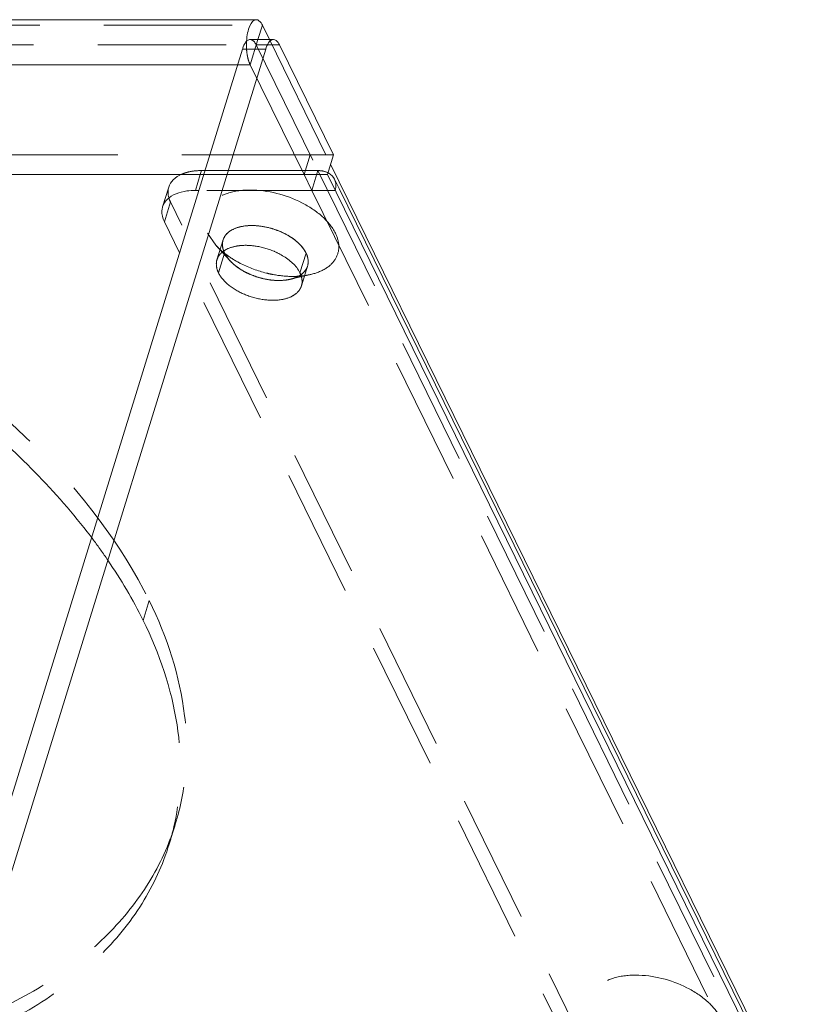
# Model space of a CAD drawing. Header units: millimetres. Extents: x 4065 to 8083, y -652 to 5416.
# Tile 178 of 256: x 6050 to 6081, y 3617 to 3656. Entities that reach past the tile are written whole.
import ezdxf

# ---------------------------------------------------------------- set-up
doc = ezdxf.new("R2010")
doc.units = ezdxf.units.MM
doc.header["$LTSCALE"] = 0.8
doc.linetypes.add('HIDDEN', pattern=[9.525, 6.35, -3.175])
doc.layers.get('0').update_dxf_attribs({"linetype": 'CONTINUOUS', "lineweight": 0})
doc.layers.add('3', color=5, linetype='HIDDEN', lineweight=0)

msp = doc.modelspace()

# ---------------------------------------------------------------- linework, layer by layer
for p, q in [((5908.01, 3656.359), (6059.064, 3656.359)), ((6059.13, 3655.576), (6059.306, 3656.142)), ((6059.306, 3656.142), (6059.584, 3655.576)), ((6058.821, 3655.576), (6059.743, 3655.576)), ((6046.897, 3617.598), (6058.516, 3655.197)), ((6059.437, 3655.197), (6047.818, 3617.598)), ((6058.516, 3655.197), (6059.437, 3655.197)), ((6059.985, 3655.359), (6062.12, 3651.008)), ((5907.767, 3654.576), (6058.324, 3654.576)), ((6062.12, 3651.008), (6061.878, 3650.225)), ((6062.006, 3650.64), (6080.506, 3612.941)), ((6056.899, 3650.225), (6021.875, 3650.225)), ((6056.656, 3649.603), (6056.849, 3650.225)), ((6080.638, 3611.996), (6061.878, 3650.225)), ((6055.356, 3648.95), (6055.598, 3649.734)), ((6062.338, 3649.679), (6080.615, 3612.436)), ((6056.788, 3649.603), (6056.656, 3649.603)), ((6056.025, 3647.136), (6055.424, 3648.36))]:
    msp.add_line(p, q)
msp.add_arc((6061.199, 3655.36), 2.525, 176.6942, 180.0291)
for points, knots in [([(6059.065, 3656.359), (6058.948, 3656.36), (6058.795, 3656.129), (6058.713, 3655.831), (6058.685, 3655.619), (6058.678, 3655.506)], [0, 0, 0, 0, 0.358995, 0.653816, 1, 1, 1, 1]), ([(6059.306, 3656.142), (6059.29, 3656.174), (6059.238, 3656.268), (6059.14, 3656.359), (6059.065, 3656.359)], [0, 0, 0, 0, 0.32079, 1, 1, 1, 1]), ([(6058.678, 3655.506), (6058.689, 3655.517), (6058.729, 3655.553), (6058.784, 3655.576), (6058.822, 3655.576)], [0, 0, 0, 0, 0.286055, 1, 1, 1, 1]), ([(6059.599, 3655.506), (6059.582, 3655.488), (6059.509, 3655.397), (6059.465, 3655.286), (6059.437, 3655.197)], [0, 0, 0, 0, 0.208127, 1, 1, 1, 1]), ([(6059.743, 3655.576), (6059.705, 3655.576), (6059.65, 3655.553), (6059.61, 3655.517), (6059.599, 3655.506)], [0, 0, 0, 0, 0.713945, 1, 1, 1, 1]), ([(6059.985, 3655.359), (6059.969, 3655.391), (6059.917, 3655.485), (6059.818, 3655.576), (6059.743, 3655.576)], [0, 0, 0, 0, 0.32074, 1, 1, 1, 1]), ([(6058.516, 3655.197), (6058.522, 3655.215), (6058.543, 3655.279), (6058.57, 3655.342), (6058.594, 3655.386)], [0, 0, 0, 0, 0.268057, 1, 1, 1, 1]), ([(6026.699, 3650.33), (6029.359, 3649.809), (6034.562, 3648.352), (6041.761, 3645.081), (6047.925, 3640.936), (6051.287, 3637.542), (6052.621, 3635.756)], [0, 0, 0, 0, 0.268256, 0.532216, 0.779368, 1, 1, 1, 1]), ([(6055.597, 3649.733), (6055.631, 3649.842), (6055.77, 3650.057), (6055.984, 3650.188), (6056.104, 3650.24)], [0, 0, 0, 0, 0.46588, 1, 1, 1, 1]), ([(6062.16, 3650.042), (6062.208, 3649.944), (6062.227, 3649.785), (6062.194, 3649.641), (6062.183, 3649.603)], [0, 0, 0, 0, 0.73491, 1, 1, 1, 1]), ([(6056.656, 3649.603), (6056.541, 3649.603), (6056.146, 3649.578), (6055.732, 3649.44), (6055.533, 3649.239)], [0, 0, 0, 0, 0.290745, 1, 1, 1, 1]), ([(6055.355, 3648.949), (6055.341, 3648.904), (6055.303, 3648.705), (6055.357, 3648.497), (6055.424, 3648.36)], [0, 0, 0, 0, 0.235852, 1, 1, 1, 1])]:
    msp.add_open_spline(points, degree=3, knots=knots)
for points in [[(6058.594, 3655.386), (6058.617, 3655.429), (6058.644, 3655.471), (6058.678, 3655.506)], [(6061.932, 3650.281), (6062.027, 3650.226), (6062.112, 3650.141), (6062.16, 3650.042)], [(6055.533, 3649.239), (6055.453, 3649.158), (6055.389, 3649.057), (6055.355, 3648.949)]]:
    msp.add_open_spline(points, degree=3)
at = {"layer": '3'}
for p, q in [((5908.252, 3656.142), (6059.306, 3656.142)), ((6058.821, 3654.576), (6059.13, 3655.576)), ((6059.584, 3655.576), (6062.006, 3650.64)), ((5908.01, 3655.359), (6059.064, 3655.359)), ((6059.064, 3655.359), (6061.504, 3650.386)), ((6059.064, 3655.359), (6059.985, 3655.359)), ((6058.324, 3654.576), (6058.821, 3654.576)), ((6058.821, 3654.576), (6060.957, 3650.225)), ((6061.199, 3651.008), (6022.117, 3651.008)), ((6061.199, 3651.008), (6060.957, 3650.225)), ((6062.12, 3651.008), (6061.199, 3651.008)), ((6056.849, 3650.225), (6056.899, 3650.386)), ((6061.504, 3650.386), (6056.899, 3650.386)), ((6060.957, 3650.225), (6056.899, 3650.225)), ((6061.262, 3649.603), (6060.957, 3650.225)), ((6061.878, 3650.225), (6060.957, 3650.225)), ((6061.504, 3650.386), (6061.262, 3649.603)), ((6061.504, 3650.386), (6079.959, 3612.779)), ((6062.16, 3650.043), (6062.338, 3649.679)), ((6062.183, 3649.603), (6056.788, 3649.603)), ((6061.262, 3649.603), (6079.717, 3611.996)), ((6055.424, 3648.36), (6055.667, 3649.143)), ((6072.901, 3614.022), (6055.667, 3649.143)), ((6057.13, 3647.906), (6057.462, 3647.433)), ((6058.018, 3646.824), (6057.458, 3647.437)), ((6057.507, 3646.856), (6057.749, 3647.639)), ((6072.659, 3613.239), (6056.025, 3647.136)), ((6057.809, 3647.123), (6057.567, 3646.339)), ((6057.809, 3647.123), (6058.023, 3646.819)), ((6061.033, 3647.123), (6060.791, 3646.339)), ((6060.851, 3645.823), (6061.093, 3646.606)), ((6060.411, 3646.084), (6061.219, 3646.274)), ((6054.827, 3633.36), (6054.585, 3632.577)), ((6055.616, 3623.72), (6055.858, 3624.503))]:
    msp.add_line(p, q, dxfattribs=at)
for centre, radius, start, end in [((6056.69, 3648.895), 1.467, 107.8519, 113.5303), ((6059.504, 3649.308), 2.772, 222.5737, 227.8714), ((6058.29, 3647.473), 0.566, 162.9592, 167.5307), ((6059.706, 3649.529), 3.072, 227.8255, 230.0309), ((6059.825, 3649.669), 3.256, 230.0226, 231.3958), ((6058.643, 3647.533), 0.93, 200.5571, 206.1882), ((6058.643, 3647.533), 0.93, 200.557, 206.1882), ((6059.273, 3647.97), 1.699, 222.0918, 224.8924), ((6060.022, 3649.072), 3.041, 246.9918, 254.477), ((6060.008, 3649.002), 2.971, 254.389, 261.7779), ((6060.504, 3649.75), 3.554, 269.9703, 273.7451), ((6060.27, 3647.067), 0.981, 298.0175, 303.6447), ((6060.517, 3649.528), 3.331, 273.7692, 275.151), ((6060.275, 3647.059), 0.971, 298.8478, 303.5749), ((6059.958, 3645.93), 0.929, 20.4361, 26.1903), ((6060.021, 3647.743), 1.704, 279.4391, 283.1792), ((6060.31, 3645.99), 0.566, 342.9592, 347.5305), ((6046.416, 3627.424), 9.883, 338.1668, 341.8642), ((6046.213, 3626.628), 9.843, 342.8344, 346.6447), ((6046.197, 3626.631), 9.859, 346.6449, 347.5519), ((6046.453, 3627.412), 9.844, 341.867, 342.8334)]:
    msp.add_arc(centre, radius, start, end, dxfattribs=at)
for points, knots in [([(6058.822, 3655.576), (6058.844, 3655.576), (6058.956, 3655.548), (6059.024, 3655.439), (6059.064, 3655.359)], [0, 0, 0, 0, 0.198351, 1, 1, 1, 1]), ([(6058.703, 3654.982), (6058.709, 3654.943), (6058.735, 3654.805), (6058.776, 3654.667), (6058.821, 3654.576)], [0, 0, 0, 0, 0.277703, 1, 1, 1, 1]), ([(5998.532, 3642.215), (5998.813, 3643.125), (5999.672, 3644.917), (6001.717, 3647.22), (6004.445, 3649.115), (6009.082, 3651.134), (6016.139, 3652.299), (6025.312, 3651.716), (6034.679, 3649.283), (6043.291, 3645.237), (6050.286, 3639.998), (6053.722, 3635.614), (6054.827, 3633.36)], [0, 0, 0, 0, 0.04318, 0.088633, 0.138103, 0.192573, 0.316738, 0.457704, 0.606647, 0.752855, 0.886233, 1, 1, 1, 1]), ([(6056.24, 3650.292), (6056.289, 3650.308), (6056.504, 3650.366), (6056.728, 3650.386), (6056.899, 3650.386)], [0, 0, 0, 0, 0.23387, 1, 1, 1, 1]), ([(6061.504, 3650.386), (6061.543, 3650.386), (6061.69, 3650.378), (6061.838, 3650.336), (6061.932, 3650.281)], [0, 0, 0, 0, 0.264903, 1, 1, 1, 1]), ([(6055.667, 3649.143), (6055.642, 3649.192), (6055.567, 3649.377), (6055.555, 3649.593), (6055.597, 3649.733)], [0, 0, 0, 0, 0.273205, 1, 1, 1, 1]), ([(6062.196, 3647.906), (6062.074, 3648.155), (6061.669, 3648.632), (6060.568, 3649.347), (6059.219, 3649.695), (6057.965, 3649.553), (6057.354, 3649.24), (6057.076, 3648.868), (6056.949, 3648.446), (6057.032, 3648.106), (6057.13, 3647.906)], [0, 0, 0, 0, 0.121089, 0.265338, 0.57065, 0.703809, 0.811449, 0.858011, 0.902962, 1, 1, 1, 1]), ([(6058.542, 3648.183), (6058.35, 3648.151), (6058.004, 3648.048), (6057.77, 3647.745), (6057.737, 3647.595)], [0, 0, 0, 0, 0.558689, 1, 1, 1, 1]), ([(6057.749, 3647.638), (6057.782, 3647.747), (6057.931, 3647.96), (6058.302, 3648.148), (6058.775, 3648.228), (6059.31, 3648.194), (6059.858, 3648.051), (6060.485, 3647.757), (6060.894, 3647.406), (6061.033, 3647.123)], [0, 0, 0, 0, 0.088121, 0.19191, 0.316482, 0.457962, 0.607487, 0.754195, 1, 1, 1, 1]), ([(6060.009, 3647.973), (6059.889, 3648.024), (6059.42, 3648.188), (6058.904, 3648.244), (6058.542, 3648.183)], [0, 0, 0, 0, 0.262281, 1, 1, 1, 1]), ([(6061.033, 3647.123), (6060.99, 3647.209), (6060.734, 3647.583), (6060.333, 3647.835), (6060.009, 3647.973)], [0, 0, 0, 0, 0.214591, 1, 1, 1, 1]), ([(6061.221, 3646.275), (6061.43, 3646.324), (6061.807, 3646.462), (6062.237, 3646.855), (6062.381, 3647.393), (6062.277, 3647.742), (6062.196, 3647.906)], [0, 0, 0, 0, 0.288865, 0.530474, 0.753592, 1, 1, 1, 1]), ([(6057.773, 3647.207), (6057.761, 3647.239), (6057.722, 3647.364), (6057.716, 3647.501), (6057.737, 3647.595)], [0, 0, 0, 0, 0.266028, 1, 1, 1, 1]), ([(6057.737, 3647.595), (6057.73, 3647.564), (6057.713, 3647.434), (6057.738, 3647.3), (6057.773, 3647.207)], [0, 0, 0, 0, 0.239183, 1, 1, 1, 1]), ([(6057.787, 3647.211), (6057.822, 3647.235), (6057.981, 3647.326), (6058.161, 3647.377), (6058.3, 3647.4)], [0, 0, 0, 0, 0.228919, 1, 1, 1, 1]), ([(6058.3, 3647.4), (6058.356, 3647.409), (6058.594, 3647.438), (6058.836, 3647.426), (6059.017, 3647.4)], [0, 0, 0, 0, 0.235643, 1, 1, 1, 1]), ([(6057.507, 3646.855), (6057.517, 3646.89), (6057.576, 3647.032), (6057.69, 3647.147), (6057.787, 3647.211)], [0, 0, 0, 0, 0.238766, 1, 1, 1, 1]), ([(6057.794, 3647.125), (6057.844, 3647.085), (6058.056, 3646.925), (6058.285, 3646.789), (6058.465, 3646.697)], [0, 0, 0, 0, 0.241163, 1, 1, 1, 1]), ([(6058.012, 3646.831), (6057.991, 3646.854), (6057.914, 3646.945), (6057.848, 3647.045), (6057.809, 3647.123)], [0, 0, 0, 0, 0.265594, 1, 1, 1, 1]), ([(6059.767, 3647.19), (6059.883, 3647.14), (6060.281, 3646.94), (6060.649, 3646.628), (6060.791, 3646.339)], [0, 0, 0, 0, 0.283158, 1, 1, 1, 1]), ([(6061.033, 3647.123), (6061.054, 3647.08), (6061.12, 3646.918), (6061.131, 3646.729), (6061.093, 3646.607)], [0, 0, 0, 0, 0.272775, 1, 1, 1, 1]), ([(6061.105, 3646.651), (6061.113, 3646.688), (6061.132, 3646.849), (6061.087, 3647.012), (6061.033, 3647.123)], [0, 0, 0, 0, 0.235802, 1, 1, 1, 1]), ([(6057.567, 3646.339), (6057.546, 3646.382), (6057.48, 3646.544), (6057.469, 3646.733), (6057.507, 3646.855)], [0, 0, 0, 0, 0.272775, 1, 1, 1, 1]), ([(6058.833, 3646.272), (6058.759, 3646.304), (6058.484, 3646.435), (6058.227, 3646.612), (6058.069, 3646.771)], [0, 0, 0, 0, 0.265272, 1, 1, 1, 1]), ([(6058.2, 3646.651), (6058.246, 3646.613), (6058.442, 3646.464), (6058.661, 3646.346), (6058.833, 3646.272)], [0, 0, 0, 0, 0.238291, 1, 1, 1, 1]), ([(6060.812, 3646.25), (6060.849, 3646.275), (6060.982, 3646.378), (6061.079, 3646.531), (6061.105, 3646.651)], [0, 0, 0, 0, 0.270783, 1, 1, 1, 1]), ([(6061.093, 3646.607), (6061.083, 3646.572), (6061.024, 3646.43), (6060.91, 3646.316), (6060.813, 3646.251)], [0, 0, 0, 0, 0.238766, 1, 1, 1, 1]), ([(6060.058, 3645.279), (6059.822, 3645.24), (6059.315, 3645.25), (6058.592, 3645.455), (6057.971, 3645.811), (6057.657, 3646.156), (6057.567, 3646.339)], [0, 0, 0, 0, 0.252036, 0.525476, 0.784605, 1, 1, 1, 1]), ([(6059.469, 3646.327), (6059.556, 3646.306), (6059.895, 3646.232), (6060.244, 3646.197), (6060.502, 3646.197)], [0, 0, 0, 0, 0.25681, 1, 1, 1, 1]), ([(6060.73, 3646.202), (6060.699, 3646.185), (6060.562, 3646.121), (6060.414, 3646.081), (6060.3, 3646.062)], [0, 0, 0, 0, 0.233159, 1, 1, 1, 1]), ([(6060.409, 3646.084), (6060.44, 3646.091), (6060.555, 3646.122), (6060.667, 3646.166), (6060.743, 3646.209)], [0, 0, 0, 0, 0.264563, 1, 1, 1, 1]), ([(6060.828, 3646.254), (6060.84, 3646.221), (6060.878, 3646.097), (6060.884, 3645.961), (6060.863, 3645.868)], [0, 0, 0, 0, 0.265924, 1, 1, 1, 1]), ([(6059.583, 3646.062), (6059.645, 3646.053), (6059.883, 3646.027), (6060.126, 3646.033), (6060.3, 3646.062)], [0, 0, 0, 0, 0.26333, 1, 1, 1, 1]), ([(6060.3, 3646.062), (6060.244, 3646.053), (6060.006, 3646.025), (6059.764, 3646.036), (6059.583, 3646.062)], [0, 0, 0, 0, 0.235643, 1, 1, 1, 1]), ([(6060.851, 3645.824), (6060.841, 3645.792), (6060.788, 3645.661), (6060.688, 3645.552), (6060.601, 3645.489)], [0, 0, 0, 0, 0.240236, 1, 1, 1, 1]), ([(6060.601, 3645.489), (6060.566, 3645.463), (6060.399, 3645.36), (6060.207, 3645.304), (6060.058, 3645.279)], [0, 0, 0, 0, 0.227265, 1, 1, 1, 1]), ([(6052.621, 3635.756), (6052.814, 3635.497), (6053.539, 3634.483), (6054.179, 3633.406), (6054.585, 3632.577)], [0, 0, 0, 0, 0.259696, 1, 1, 1, 1]), ([(6054.827, 3633.36), (6055.529, 3631.931), (6056.278, 3629.666), (6056.343, 3626.615), (6056.069, 3625.185), (6055.859, 3624.506)], [0, 0, 0, 0, 0.524651, 0.765896, 1, 1, 1, 1]), ([(6054.585, 3632.577), (6055.224, 3631.275), (6056.146, 3628.623), (6056.107, 3625.787), (6055.824, 3624.506)], [0, 0, 0, 0, 0.525177, 1, 1, 1, 1]), ([(6055.591, 3623.749), (6055.277, 3622.967), (6054.424, 3621.44), (6052.582, 3619.459), (6050.214, 3617.787), (6048.399, 3616.934), (6047.429, 3616.559)], [0, 0, 0, 0, 0.226152, 0.464183, 0.720796, 1, 1, 1, 1]), ([(6055.617, 3623.723), (6055.363, 3622.9), (6054.616, 3621.281), (6052.872, 3619.155), (6050.555, 3617.349), (6048.749, 3616.423), (6047.779, 3616.014)], [0, 0, 0, 0, 0.227864, 0.465653, 0.721343, 1, 1, 1, 1]), ([(6077.448, 3616.826), (6077.326, 3617.075), (6076.921, 3617.552), (6075.82, 3618.267), (6074.471, 3618.614), (6073.217, 3618.473), (6072.606, 3618.16), (6072.329, 3617.787), (6072.201, 3617.366), (6072.284, 3617.025), (6072.382, 3616.826)], [0, 0, 0, 0, 0.121089, 0.265338, 0.57065, 0.703809, 0.811449, 0.858011, 0.902962, 1, 1, 1, 1])]:
    msp.add_open_spline(points, degree=3, knots=knots, dxfattribs=at)
for points in [[(6058.674, 3655.359), (6058.674, 3655.233), (6058.683, 3655.107), (6058.703, 3654.982)], [(6059.017, 3647.4), (6059.274, 3647.363), (6059.528, 3647.292), (6059.767, 3647.19)], [(6058.023, 3646.819), (6058.078, 3646.759), (6058.138, 3646.703), (6058.2, 3646.651)], [(6058.465, 3646.697), (6058.783, 3646.536), (6059.123, 3646.412), (6059.469, 3646.327)], [(6059.583, 3646.062), (6059.326, 3646.099), (6059.072, 3646.171), (6058.833, 3646.272)], [(6060.816, 3646.211), (6060.952, 3646.223), (6061.088, 3646.244), (6061.221, 3646.275)]]:
    msp.add_open_spline(points, degree=3, dxfattribs=at)

doc.saveas('drawing.dxf')
